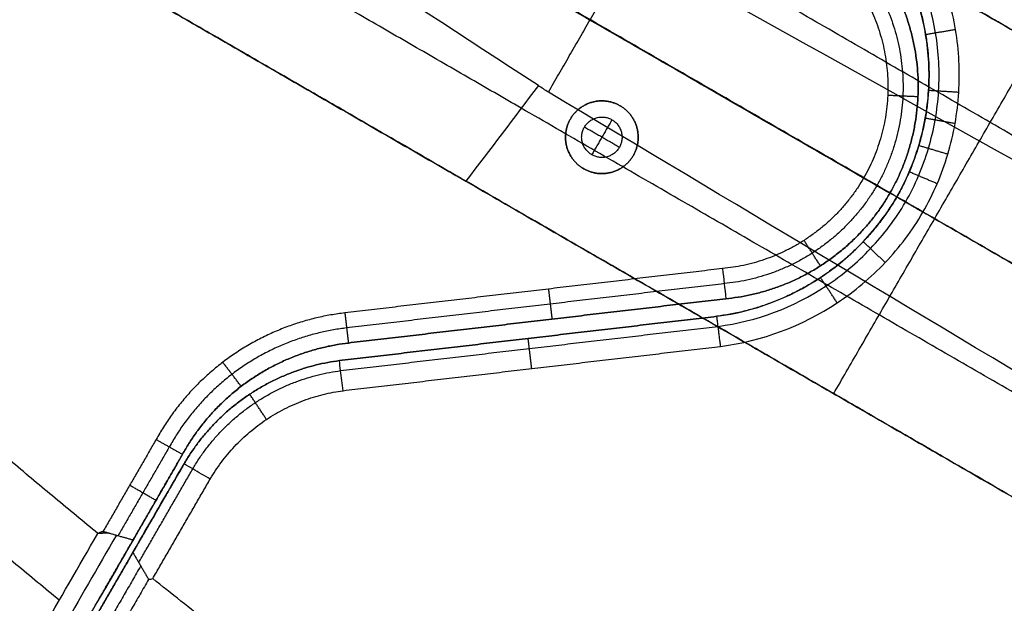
# Model space of a CAD drawing. Header units: millimetres. Extents: x -555 to 2346, y 1993 to 3099.
# Tile 11 of 40: x -284 to -187, y 2534 to 2592. Entities that reach past the tile are written whole.
import ezdxf

# ---------------------------------------------------------------- set-up
doc = ezdxf.new("R2010")
doc.units = ezdxf.units.MM
doc.layers.add('Base', color=7, linetype='Continuous', true_color=0x4c0000)
doc.layers.add('Tabletop', color=7, linetype='Continuous', true_color=0x7f7f3f)

msp = doc.modelspace()

# ---------------------------------------------------------------- linework, layer by layer
at = {"layer": 'Base'}
for points, degree in [([(-243.262, 2672.532, -19), (-274.109, 2619.103, -19), (-304.956, 2565.673, -19)], 2), ([(-197.926, 2575.067), (-274.131, 2619.063), (-350.336, 2663.06)], 2), ([(-251.488, 2658.283), (-274.109, 2619.103), (-296.73, 2579.922)], 2), ([(-200.524, 2576.567, -19), (-269.391, 2616.327, -19), (-338.259, 2656.087, -19)], 2), ([(-261.249, 2634.772, -19), (-184.789, 2590.628, -19), (-108.328, 2546.484, -19)], 2), ([(-167.869, 2580.86, -58.016), (-214.559, 2607.816, -58.016), (-261.249, 2634.772, -58.016)], 2), ([(-149.508, 2547.165, -19), (-210.378, 2582.308, -19), (-271.249, 2617.452, -19)], 2), ([(-232.737, 2585.729, -77.094), (-247.467, 2595.356, -80.356), (-261.528, 2604.482, -87.134), (-274.079, 2612.551, -97.032)], 3), ([(-108.328, 2546.484, -49.563), (-164.118, 2578.694, -57.483), (-219.907, 2610.904, -65.403)], 2), ([(-112.604, 2538.561, -58.599), (-168.018, 2570.553, -66.466), (-223.432, 2602.546, -74.333)], 2), ([(-128.328, 2511.843, -19), (-204.788, 2555.987, -19), (-281.249, 2600.131, -19)], 2), ([(-187.869, 2546.219, -58.016), (-234.559, 2573.175, -58.016), (-281.249, 2600.131, -58.016)], 2), ([(-231.742, 2585.076, -76.879), (-227.6, 2592.251, -76.879), (-223.457, 2599.426, -76.879)], 2), ([(-223.457, 2599.426, -76.879), (-186.712, 2578.954, -71.06), (-149.969, 2558.478, -65.246), (-113.227, 2537.999, -59.434)], 3), ([(-227.6, 2592.251, -76.879), (-172.998, 2560.727, -68.157), (-118.328, 2529.164, -59.434)], 2), ([(-191.423, 2591.264, -19), (-192.903, 2591.017, -17.5), (-194.383, 2590.769, -16)], 2), ([(-203.489, 2555.237, -19), (-193.49, 2572.558, -19), (-183.49, 2589.878, -19)], 2), ([(-232.737, 2585.729, -77.094), (-235.127, 2582.574, -73.197), (-237.518, 2579.418, -69.3), (-239.907, 2576.263, -65.403)], 3), ([(-231.742, 2585.076, -76.879), (-232.075, 2585.292, -76.949), (-232.407, 2585.51, -77.021), (-232.737, 2585.729, -77.094)], 3), ([(-123.429, 2520.328, -59.434), (-159.536, 2541.908, -65.246), (-195.64, 2563.49, -71.06), (-231.742, 2585.076, -76.879)], 3), ([(-191.103, 2585.055, -19), (-192.6, 2585.148, -17.5), (-194.097, 2585.242, -16)], 2), ([(-195.144, 2584.616, -16), (-196.643, 2584.686, -17.5), (-198.141, 2584.756, -19)], 2), ([(-195.145, 2584.598, -16), (-195.145, 2584.598, -8), (-195.145, 2584.598)], 2), ([(-123.604, 2519.508, -58.599), (-179.018, 2551.501, -66.466), (-234.431, 2583.493, -74.333)], 2), ([(-224.648, 2583.734, -19), (-224.648, 2583.734, -9.5), (-224.648, 2583.734)], 2), ([(-229.566, 2582.416, -19), (-229.566, 2582.416, -9.5), (-229.566, 2582.416)], 2), ([(-225.448, 2582.349, -53), (-226.448, 2580.616, -53), (-227.448, 2578.884, -53)], 2), ([(-225.448, 2582.349, -19), (-225.448, 2582.349, -36), (-225.448, 2582.349, -53)], 2), ([(-191.471, 2581.966, -19), (-192.949, 2582.228, -17.5), (-194.426, 2582.49, -15.999)], 2), ([(-228.18, 2581.616, -19), (-228.18, 2581.616, -36), (-228.18, 2581.616, -53)], 2), ([(-224.716, 2579.617, -53), (-226.448, 2580.616, -53), (-228.18, 2581.616, -53)], 2), ([(-224.716, 2579.617, -19), (-224.716, 2579.617, -36), (-224.716, 2579.617, -53)], 2), ([(-192.194, 2578.931, -19), (-193.63, 2579.361, -17.5), (-195.067, 2579.791, -16.001)], 2), ([(-227.448, 2578.884, -19), (-227.448, 2578.884, -36), (-227.448, 2578.884, -53)], 2), ([(-223.331, 2578.817, -19), (-223.331, 2578.817, -9.5), (-223.331, 2578.817)], 2), ([(-228.248, 2577.499, -19), (-228.248, 2577.499, -9.5), (-228.248, 2577.499)], 2), ([(-193.243, 2576.014, -19), (-194.625, 2576.601, -17.499), (-196.007, 2577.187, -15.998)], 2), ([(-239.907, 2576.263, -65.403), (-184.118, 2544.053, -57.483), (-128.328, 2511.843, -49.563)], 2), ([(-197.926, 2575.067, -16), (-198.792, 2575.567, -17), (-199.658, 2576.067, -18), (-200.524, 2576.567, -19)], 3), ([(-197.926, 2575.067), (-197.926, 2575.067, -8), (-197.926, 2575.067, -16)], 2), ([(-194.656, 2573.193, -19), (-195.95, 2573.944, -17.503), (-197.245, 2574.695, -16.006)], 2), ([(-197.231, 2574.718, -16.006), (-197.231, 2574.718, -8.003), (-197.231, 2574.718)], 2), ([(-204.805, 2567.883, -16), (-205.615, 2569.146, -17.5), (-206.424, 2570.409, -19)], 2), ([(-198.393, 2568.214, -19), (-199.481, 2569.246, -17.5), (-200.569, 2570.278, -16)], 2), ([(-214.493, 2567.615, -19), (-233.196, 2565.422, -19), (-251.899, 2563.23, -19)], 2), ([(-214.493, 2567.615, -19), (-214.385, 2566.621, -18), (-214.276, 2565.626, -17), (-214.167, 2564.632, -16)], 3), ([(-204.79, 2567.893, -16), (-204.79, 2567.893, -8), (-204.79, 2567.893)], 2), ([(-203.144, 2564.225, -19), (-203.972, 2565.477, -17.5), (-204.8, 2566.728, -15.999)], 2), ([(-214.331, 2566.124, -17.5), (-233.027, 2563.932, -17.5), (-251.724, 2561.74, -17.5)], 2), ([(-231.357, 2562.617, -16), (-231.531, 2564.107, -17.5), (-231.706, 2565.597, -19)], 2), ([(-251.55, 2560.25), (-232.858, 2562.441), (-214.167, 2564.632)], 2), ([(-214.167, 2564.632, -16), (-232.858, 2562.441, -16), (-251.55, 2560.25, -16)], 2), ([(-214.167, 2564.632, -9.5), (-232.858, 2562.441, -9.5), (-251.55, 2560.25, -9.5)], 2), ([(-214.167, 2564.632, -16), (-214.167, 2564.632, -8), (-214.167, 2564.632)], 2), ([(-252.443, 2558.508, -16), (-233.75, 2560.699, -16), (-215.057, 2562.89, -16)], 2), ([(-215.058, 2562.89), (-233.75, 2560.699), (-252.441, 2558.508)], 2), ([(-215.058, 2562.89, -9.5), (-233.75, 2560.699, -9.5), (-252.441, 2558.508, -9.5)], 2), ([(-251.899, 2563.23, -19), (-251.724, 2561.74, -17.5), (-251.55, 2560.25, -16)], 2), ([(-232.858, 2562.441, -16), (-232.858, 2562.441, -8), (-232.858, 2562.441)], 2), ([(-215.058, 2562.89), (-215.058, 2562.89, -8), (-215.057, 2562.89, -16)], 2), ([(-252.319, 2557.515, -17), (-233.626, 2559.707, -17), (-214.933, 2561.898, -17)], 2), ([(-233.75, 2560.699, -16), (-233.75, 2560.699, -8), (-233.75, 2560.699)], 2), ([(-233.394, 2557.72, -19), (-233.569, 2559.21, -17.5), (-233.743, 2560.7, -16)], 2), ([(-252.069, 2555.531, -19), (-233.379, 2557.722, -19), (-214.688, 2559.913, -19)], 2), ([(-251.55, 2560.25, -16), (-251.55, 2560.25, -8), (-251.55, 2560.25)], 2), ([(-262.164, 2555.959, -16), (-263.074, 2557.151, -17.5), (-263.984, 2558.344, -19)], 2), ([(-252.441, 2558.508), (-252.442, 2558.508, -8), (-252.443, 2558.508, -16)], 2), ([(-261.093, 2556.725, -16), (-261.093, 2556.725, -8), (-261.093, 2556.725)], 2), ([(-261.319, 2555.18, -16), (-261.319, 2555.18, -8), (-261.319, 2555.18)], 2), ([(-259.658, 2552.682, -19), (-260.487, 2553.932, -17.5), (-261.317, 2555.181, -16)], 2), ([(-203.489, 2555.237, -19), (-203.489, 2555.237, -39.617), (-203.489, 2555.237, -60.233)], 2), ([(-270.589, 2550.702, -19), (-273.215, 2546.154, -19), (-275.84, 2541.605, -19)], 2), ([(-269.282, 2549.967, -17.5), (-271.817, 2545.575, -17.5), (-274.352, 2541.183, -17.5)], 2), ([(-278.078, 2531.727), (-273.026, 2540.479), (-267.974, 2549.232)], 2), ([(-267.974, 2549.232, -9.5), (-272.066, 2542.143, -9.5), (-276.158, 2535.054, -9.5)], 2), ([(-267.974, 2549.232, -16), (-270.419, 2544.997, -16), (-272.864, 2540.761, -16)], 2), ([(-267.974, 2549.232, -16), (-267.974, 2549.232, -8), (-267.974, 2549.232)], 2), ([(-267.828, 2548.287), (-272.997, 2539.334), (-278.166, 2530.381)], 2), ([(-267.828, 2548.287, -9.5), (-272.003, 2541.055, -9.5), (-276.178, 2533.823, -9.5)], 2), ([(-272.892, 2539.515, -15.999), (-271.204, 2542.439, -15.999), (-269.515, 2545.363, -16), (-267.827, 2548.288, -16)], 3), ([(-267.828, 2548.287), (-267.827, 2548.287, -8), (-267.827, 2548.288, -16)], 2), ([(-272.31, 2538.521, -17), (-269.636, 2543.153, -17), (-266.962, 2547.786, -17)], 2), ([(-270.608, 2544.669, -16), (-271.907, 2545.418, -17.5), (-273.206, 2546.168, -19)], 2), ([(-270.921, 2536.927, -19), (-268.077, 2541.853, -19), (-265.234, 2546.779, -19)], 2), ([(-275.24, 2541.435, -18.395), (-275.803, 2541.415, -18.698), (-276.366, 2541.396, -19)], 2), ([(-272.864, 2540.761, -16), (-274.602, 2537.75, -12.57), (-276.34, 2534.738, -9.141), (-278.078, 2531.727, -5.711)], 3), ([(-273.026, 2540.479, -15.679), (-273.026, 2540.479, -7.84), (-273.026, 2540.479)], 2), ([(-278.166, 2530.381, -5.57), (-275.529, 2534.948, -10.784), (-272.892, 2539.515, -15.999)], 2), ([(-272.997, 2539.334, -15.792), (-272.997, 2539.334, -7.896), (-272.997, 2539.334)], 2), ([(-272.112, 2538.182, -17.341), (-275.393, 2532.499, -10.852), (-278.674, 2526.816, -4.363)], 2), ([(-271.333, 2536.849, -18.682), (-274.708, 2531.003, -12.008), (-278.083, 2525.157, -5.333)], 2), ([(-271.333, 2536.849, -18.682), (-271.195, 2536.875, -18.788), (-271.058, 2536.901, -18.894), (-270.921, 2536.927, -19)], 3), ([(-181.905, 2465.907, -19), (-226.413, 2501.417, -19), (-270.921, 2536.927, -19)], 2)]:
    msp.add_open_spline(points, degree=degree, dxfattribs=at)
for points, weights in [([(-234.431, 2583.493, -74.333), (-257.011, 2596.53, -77.717), (-276.749, 2607.925, -90.826)], [0.94949295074, 0.893804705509, 0.87470898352]), ([(-281.249, 2600.131, -80.551), (-261.761, 2588.88, -68.673), (-239.907, 2576.263, -65.403)], [1, 0.984127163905, 1]), ([(-276.366, 2541.396, -19), (-310.188, 2569.279, -19), (-342.039, 2599.393, -19)], [1, 0.999423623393, 1]), ([(-347.198, 2593.949, -11.5), (-314.7, 2563.224, -11.5), (-280.166, 2534.809, -11.5)], [0.999755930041, 0.999123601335, 0.999677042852]), ([(-198.383, 2593.745, -17.5), (-194.215, 2584.566, -17.5), (-199.225, 2575.817, -17.5)], [0.953776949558, 0.849055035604, 0.953928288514]), ([(-197.01, 2594.35, -16), (-192.536, 2584.474, -16), (-197.926, 2575.067, -16)], [1, 0.89026299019, 1]), ([(-197.926, 2575.067), (-192.536, 2584.474), (-197.01, 2594.35)], [1, 0.89026299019, 1]), ([(-197.01, 2594.35, -9.5), (-192.536, 2584.474, -9.5), (-197.926, 2575.067, -9.5)], [1, 0.89026299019, 1]), ([(-199.756, 2593.14, -19), (-195.894, 2584.657, -19), (-200.524, 2576.567, -19)], [1, 0.889991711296, 1]), ([(-200.524, 2576.567, -19), (-205.215, 2568.513, -19), (-214.493, 2567.615, -19)], [1, 0.889991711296, 1]), ([(-199.225, 2575.817, -17.5), (-204.297, 2567.104, -17.5), (-214.331, 2566.124, -17.5)], [0.953928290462, 0.849055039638, 0.953776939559]), ([(-197.926, 2575.067, -16), (-203.378, 2565.695, -16), (-214.167, 2564.632, -16)], [1, 0.89026299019, 1]), ([(-214.167, 2564.632), (-203.378, 2565.695), (-197.926, 2575.067)], [1, 0.89026299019, 1]), ([(-197.926, 2575.067, -9.5), (-203.378, 2565.695, -9.5), (-214.167, 2564.632, -9.5)], [1, 0.89026299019, 1]), ([(-251.899, 2563.23, -19), (-264.456, 2561.758, -19), (-270.589, 2550.702, -19)], [1, 0.889835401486, 1]), ([(-251.724, 2561.74, -17.5), (-263.523, 2560.357, -17.5), (-269.282, 2549.967, -17.5)], [1, 0.876722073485, 0.970930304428]), ([(-251.55, 2560.25, -16), (-262.589, 2558.956, -16), (-267.974, 2549.232, -16)], [1, 0.889653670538, 1]), ([(-267.974, 2549.232), (-262.589, 2558.956), (-251.55, 2560.25)], [1, 0.889653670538, 1]), ([(-251.55, 2560.25, -9.5), (-262.589, 2558.956, -9.5), (-267.974, 2549.232, -9.5)], [1, 0.889653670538, 1]), ([(-252.441, 2558.508), (-262.638, 2557.166), (-267.828, 2548.287)], [1, 0.898041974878, 1]), ([(-252.441, 2558.508, -9.5), (-262.638, 2557.166, -9.5), (-267.828, 2548.287, -9.5)], [1, 0.898041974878, 1]), ([(-267.827, 2548.288, -16), (-262.637, 2557.165, -16), (-252.443, 2558.508, -16)], [1, 0.898085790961, 1]), ([(-266.963, 2547.785, -17), (-262.022, 2556.235, -17), (-252.318, 2557.515, -17)], [0.950207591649, 0.853401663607, 0.950123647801]), ([(-265.234, 2546.779, -19), (-260.791, 2554.373, -19), (-252.069, 2555.531, -19)], [1, 0.898385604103, 1])]:
    msp.add_rational_spline(points, weights, degree=2, dxfattribs=at)
for points, knots in [([(-214.688, 2559.913, -19), (-210.578, 2560.446, -19), (-204.609, 2562.682, -19), (-198.224, 2568.057, -19), (-195.077, 2572.206, -19), (-193.177, 2576.007, -19), (-192.145, 2578.905, -19), (-191.409, 2581.96, -19), (-190.924, 2586.079, -19), (-191.133, 2590.262, -19), (-192.055, 2594.315, -19), (-192.739, 2596.281, -19), (-193.138, 2597.239, -19)], [0, 0, 0, 0, 10.613703, 15.920555, 21.227407, 23.887064, 26.546722, 29.206379, 31.866037, 37.185351, 39.845009, 42.504666, 42.504666, 42.504666, 42.504666]), ([(-214.933, 2561.898, -17), (-211.129, 2562.394, -17), (-205.601, 2564.467, -17), (-199.688, 2569.443, -17), (-196.769, 2573.293, -17), (-195.028, 2576.782, -17), (-194.061, 2579.484, -17), (-193.385, 2582.308, -17), (-192.932, 2586.131, -17), (-193.128, 2590.004, -17), (-193.98, 2593.758, -17), (-194.613, 2595.575, -17), (-194.98, 2596.46, -17)], [0.013669, 0.013669, 0.013669, 0.013669, 10.613703, 15.920555, 21.227407, 23.887064, 26.546722, 29.206379, 31.866037, 37.185351, 39.845009, 42.491563, 42.491563, 42.491563, 42.491563]), ([(-197.231, 2574.718, -16.006), (-196.777, 2575.517, -16), (-196.368, 2576.342, -15.998), (-196.007, 2577.187, -15.998), (-195.645, 2578.037, -15.998), (-195.331, 2578.906, -16), (-194.802, 2580.678, -16.002), (-194.588, 2581.579, -16), (-194.264, 2583.4, -15.999), (-194.154, 2584.319, -16), (-194.097, 2585.242, -16), (-193.982, 2587.089, -16.001), (-194.078, 2588.944, -16), (-194.383, 2590.769, -16), (-194.535, 2591.681, -16), (-194.739, 2592.584, -16), (-195.247, 2594.355, -16), (-195.55, 2595.223, -16), (-195.901, 2596.071, -16)], [-22.170186, -22.170186, -22.170186, -22.170186, -19.41158, -19.41158, -19.41158, -16.640087, -16.640087, -13.863474, -13.863474, -11.089041, -11.089041, -11.089041, -5.529866, -5.529866, -5.529866, -2.754999, -2.754999, -0.000387, -0.000387, -0.000387, -0.000387]), ([(-215.057, 2562.89, -16), (-211.391, 2563.374, -15.995), (-207.883, 2564.687, -15.999), (-204.8, 2566.728, -15.999), (-203.259, 2567.747, -16), (-201.84, 2568.938, -16.002), (-200.569, 2570.278, -16), (-199.297, 2571.62, -15.998), (-198.182, 2573.101, -15.993), (-197.245, 2574.695, -16.006), (-197.24, 2574.703, -16.006), (-197.236, 2574.71, -16.006), (-197.231, 2574.718, -16.006)], [-44.437226, -44.437226, -44.437226, -44.437226, -33.295708, -33.295708, -33.295708, -27.749131, -27.749131, -27.749131, -22.197416, -22.197416, -22.197416, -22.170186, -22.170186, -22.170186, -22.170186]), ([(-214.688, 2559.913, -19), (-214.706, 2560.06, -18.852), (-214.743, 2560.354, -18.556), (-214.797, 2560.795, -18.111), (-214.852, 2561.236, -17.667), (-214.907, 2561.677, -17.222), (-214.961, 2562.118, -16.778), (-215.012, 2562.523, -16.37), (-215.044, 2562.78, -16.111), (-215.057, 2562.89, -16)], [0, 0, 0, 0, 0.628545, 1.257091, 1.885636, 2.514182, 3.142728, 3.771274, 4.242515, 4.242515, 4.242515, 4.242515]), ([(-252.069, 2555.531, -19), (-252.152, 2556.192, -18.333), (-252.235, 2556.854, -17.667), (-252.359, 2557.846, -16.667), (-252.401, 2558.177, -16.333), (-252.443, 2558.508, -16)], [0, 0, 0, 0, 2.828395, 2.828395, 4.2426, 4.2426, 4.2426, 4.2426]), ([(-270.589, 2550.702, -19), (-270.492, 2550.648, -18.889), (-270.299, 2550.539, -18.667), (-270.008, 2550.375, -18.333), (-269.717, 2550.212, -18), (-269.427, 2550.049, -17.667), (-269.136, 2549.885, -17.333), (-268.846, 2549.722, -17), (-268.555, 2549.559, -16.667), (-268.265, 2549.395, -16.333), (-268.071, 2549.286, -16.111), (-267.974, 2549.232, -16)], [-4.242775, -4.242775, -4.242775, -4.242775, -3.771356, -3.299937, -2.828518, -2.357098, -1.885679, -1.414259, -0.942839, -0.47142, 0, 0, 0, 0]), ([(-265.234, 2546.779, -19), (-265.81, 2547.114, -18.333), (-266.386, 2547.45, -17.667), (-267.251, 2547.952, -16.667), (-267.539, 2548.121, -16.333), (-267.827, 2548.288, -16)], [0, 0, 0, 0, 2.828427, 2.828427, 4.242641, 4.242641, 4.242641, 4.242641]), ([(-283.202, 2529.545, -5.505), (-282.809, 2530.226, -6.281), (-282.417, 2530.907, -7.056), (-280.138, 2534.857, -11.555), (-278.252, 2538.126, -15.278), (-276.366, 2541.396, -19)], [-18.821312, -18.821312, -18.821312, -18.821312, -15.507748, -15.507748, 0.395576, 0.395576, 0.395576, 0.395576]), ([(-274.526, 2541.232, -17.675), (-276.368, 2538.04, -14.041), (-278.209, 2534.849, -10.406), (-280.051, 2531.657, -6.771), (-280.456, 2530.956, -5.972), (-280.861, 2530.254, -5.173), (-281.265, 2529.553, -4.374)], [-0.019379, -0.019379, -0.019379, -0.019379, 15.507748, 15.507748, 15.507748, 18.920793, 18.920793, 18.920793, 18.920793]), ([(-275.84, 2541.605, -19), (-275.86, 2541.597, -19), (-275.899, 2541.582, -19), (-275.957, 2541.558, -19), (-276.016, 2541.535, -19), (-276.074, 2541.512, -19), (-276.132, 2541.489, -19), (-276.191, 2541.466, -19), (-276.249, 2541.442, -19), (-276.307, 2541.419, -19), (-276.346, 2541.404, -19), (-276.366, 2541.396, -19)], [0, 0, 0, 0, 0.0628352, 0.1256703, 0.1885053, 0.2513402, 0.314175, 0.3770098, 0.4398444, 0.502679, 0.5655135, 0.5655135, 0.5655135, 0.5655135]), ([(-275.84, 2541.605, -19), (-275.73, 2541.574, -18.889), (-275.51, 2541.511, -18.667), (-275.179, 2541.417, -18.333), (-274.848, 2541.324, -18), (-274.517, 2541.23, -17.667), (-274.187, 2541.136, -17.333), (-273.856, 2541.042, -17), (-273.525, 2540.949, -16.667), (-273.194, 2540.855, -16.333), (-272.974, 2540.792, -16.111), (-272.864, 2540.761, -16)], [-4.309718, -4.309718, -4.309718, -4.309718, -3.830867, -3.352015, -2.873161, -2.394305, -1.915447, -1.436588, -0.957727, -0.478864, 0, 0, 0, 0]), ([(-272.892, 2539.515, -15.999), (-272.861, 2539.463, -16.052), (-272.8, 2539.358, -16.157), (-272.708, 2539.202, -16.315), (-272.617, 2539.045, -16.473), (-272.525, 2538.888, -16.631), (-272.433, 2538.731, -16.788), (-272.341, 2538.574, -16.946), (-272.25, 2538.417, -17.104), (-272.158, 2538.261, -17.262), (-272.066, 2538.104, -17.42), (-271.975, 2537.947, -17.578), (-271.883, 2537.79, -17.735), (-271.791, 2537.633, -17.893), (-271.699, 2537.476, -18.051), (-271.608, 2537.32, -18.209), (-271.516, 2537.163, -18.367), (-271.424, 2537.006, -18.525), (-271.363, 2536.901, -18.63), (-271.333, 2536.849, -18.682)], [0, 0, 0, 0, 0.240666, 0.481332, 0.721999, 0.962665, 1.203331, 1.443997, 1.684663, 1.925329, 2.165996, 2.406662, 2.647328, 2.887994, 3.12866, 3.369327, 3.609993, 3.850659, 4.091325, 4.091325, 4.091325, 4.091325])]:
    msp.add_open_spline(points, degree=3, knots=knots, dxfattribs=at)
for points, weights, knots in [([(-195.901, 2596.071), (-191.349, 2585.07), (-197.231, 2574.718), (-203.255, 2564.448), (-215.058, 2562.89)], [1, 0.898462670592, 1, 0.898462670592, 1], [196.376256, 196.376256, 196.376256, 218.525501, 218.525501, 240.674746, 240.674746, 240.674746]), ([(-195.901, 2596.071, -9.5), (-191.349, 2585.07, -9.5), (-197.231, 2574.718, -9.5), (-203.255, 2564.448, -9.5), (-215.058, 2562.89, -9.5)], [1, 0.898462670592, 1, 0.898462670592, 1], [196.376256, 196.376256, 196.376256, 218.525501, 218.525501, 240.674746, 240.674746, 240.674746]), ([(-224.648, 2583.734, -19), (-227.766, 2585.534, -19), (-229.566, 2582.416, -19), (-231.366, 2579.299, -19), (-228.248, 2577.499, -19), (-225.131, 2575.699, -19), (-223.331, 2578.817, -19), (-221.531, 2581.934, -19), (-224.648, 2583.734, -19)], [1, 0.707106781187, 1, 0.707106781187, 1, 0.707106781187, 1, 0.707106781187, 1], [92.991143, 92.991143, 92.991143, 98.646009, 98.646009, 104.300876, 104.300876, 109.955743, 109.955743, 115.61061, 115.61061, 115.61061]), ([(-224.648, 2583.734), (-221.531, 2581.934), (-223.331, 2578.817), (-225.131, 2575.699), (-228.248, 2577.499), (-231.366, 2579.299), (-229.566, 2582.416), (-227.766, 2585.534), (-224.648, 2583.734)], [1, 0.707106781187, 1, 0.707106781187, 1, 0.707106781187, 1, 0.707106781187, 1], [-115.61061, -115.61061, -115.61061, -109.955743, -109.955743, -104.300876, -104.300876, -98.646009, -98.646009, -92.991143, -92.991143, -92.991143]), ([(-224.648, 2583.734, -9.5), (-227.766, 2585.534, -9.5), (-229.566, 2582.416, -9.5), (-231.366, 2579.299, -9.5), (-228.248, 2577.499, -9.5), (-225.131, 2575.699, -9.5), (-223.331, 2578.817, -9.5), (-221.531, 2581.934, -9.5), (-224.648, 2583.734, -9.5)], [1, 0.707106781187, 1, 0.707106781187, 1, 0.707106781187, 1, 0.707106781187, 1], [92.991143, 92.991143, 92.991143, 98.646009, 98.646009, 104.300876, 104.300876, 109.955743, 109.955743, 115.61061, 115.61061, 115.61061]), ([(-228.18, 2581.616, -53), (-229.18, 2579.884, -53), (-227.448, 2578.884, -53), (-225.716, 2577.884, -53), (-224.716, 2579.617, -53), (-223.716, 2581.349, -53), (-225.448, 2582.349, -53), (-227.18, 2583.349, -53), (-228.18, 2581.616, -53)], [1, 0.707106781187, 1, 0.707106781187, 1, 0.707106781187, 1, 0.707106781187, 1], [0, 0, 0, 3.141593, 3.141593, 6.283185, 6.283185, 9.424778, 9.424778, 12.566371, 12.566371, 12.566371]), ([(-228.18, 2581.616, -19), (-229.18, 2579.884, -19), (-227.448, 2578.884, -19), (-225.716, 2577.884, -19), (-224.716, 2579.617, -19), (-223.716, 2581.349, -19), (-225.448, 2582.349, -19), (-227.18, 2583.349, -19), (-228.18, 2581.616, -19)], [1, 0.707106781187, 1, 0.707106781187, 1, 0.707106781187, 1, 0.707106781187, 1], [0, 0, 0, 3.141593, 3.141593, 6.283185, 6.283185, 9.424778, 9.424778, 12.566371, 12.566371, 12.566371]), ([(-228.18, 2581.616, -36), (-229.18, 2579.884, -36), (-227.448, 2578.884, -36), (-225.716, 2577.884, -36), (-224.716, 2579.617, -36), (-223.716, 2581.349, -36), (-225.448, 2582.349, -36), (-227.18, 2583.349, -36), (-228.18, 2581.616, -36)], [1, 0.707106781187, 1, 0.707106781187, 1, 0.707106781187, 1, 0.707106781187, 1], [0, 0, 0, 3.141593, 3.141593, 6.283185, 6.283185, 9.424778, 9.424778, 12.566371, 12.566371, 12.566371])]:
    msp.add_rational_spline(points, weights, degree=2, knots=knots, dxfattribs=at)
at = {"layer": 'Tabletop'}
for points, knots in [([(444.58, 2492.722, 11), (444.58, 1992.722, 11), (-55.42, 1992.722, 11), (-555.42, 1992.722, 11), (-555.42, 2492.722, 11), (-555.42, 2992.722, 11), (-55.42, 2992.722, 11), (444.58, 2992.722, 11), (444.58, 2492.722, 11)], [-3141.592654, -3141.592654, -3141.592654, -2356.19449, -2356.19449, -1570.796327, -1570.796327, -785.398163, -785.398163, 0, 0, 0]), ([(444.58, 2492.722, 19), (444.58, 2992.722, 19), (-55.42, 2992.722, 19), (-555.42, 2992.722, 19), (-555.42, 2492.722, 19), (-555.42, 1992.722, 19), (-55.42, 1992.722, 19), (444.58, 1992.722, 19), (444.58, 2492.722, 19)], [0, 0, 0, 785.398163, 785.398163, 1570.796327, 1570.796327, 2356.19449, 2356.19449, 3141.592654, 3141.592654, 3141.592654]), ([(444.58, 2492.722, 15), (444.58, 1992.722, 15), (-55.42, 1992.722, 15), (-555.42, 1992.722, 15), (-555.42, 2492.722, 15), (-555.42, 2992.722, 15), (-55.42, 2992.722, 15), (444.58, 2992.722, 15), (444.58, 2492.722, 15)], [-3141.592654, -3141.592654, -3141.592654, -2356.19449, -2356.19449, -1570.796327, -1570.796327, -785.398163, -785.398163, 0, 0, 0]), ([(444.58, 2492.722, 19), (444.58, 1992.722, 19), (-55.42, 1992.722, 19), (-555.42, 1992.722, 19), (-555.42, 2492.722, 19), (-555.42, 2992.722, 19), (-55.42, 2992.722, 19), (444.58, 2992.722, 19), (444.58, 2492.722, 19)], [-3141.592654, -3141.592654, -3141.592654, -2356.19449, -2356.19449, -1570.796327, -1570.796327, -785.398163, -785.398163, 0, 0, 0]), ([(444.58, 2492.722, 11), (444.58, 2992.722, 11), (-55.42, 2992.722, 11), (-555.42, 2992.722, 11), (-555.42, 2492.722, 11), (-555.42, 1992.722, 11), (-55.42, 1992.722, 11), (444.58, 1992.722, 11), (444.58, 2492.722, 11)], [0, 0, 0, 1000, 1000, 2000, 2000, 3000, 3000, 4000, 4000, 4000]), ([(431.58, 2492.722, 5.5), (431.58, 2979.722, 5.5), (-55.42, 2979.722, 5.5), (-542.42, 2979.722, 5.5), (-542.42, 2492.722, 5.5), (-542.42, 2005.722, 5.5), (-55.42, 2005.722, 5.5), (431.58, 2005.722, 5.5), (431.58, 2492.722, 5.5)], [0, 0, 0, 1000, 1000, 2000, 2000, 3000, 3000, 4000, 4000, 4000]), ([(418.58, 2492.722), (418.58, 2018.722), (-55.42, 2018.722), (-529.42, 2018.722), (-529.42, 2492.722), (-529.42, 2966.722), (-55.42, 2966.722), (418.58, 2966.722), (418.58, 2492.722)], [-4000, -4000, -4000, -3000, -3000, -2000, -2000, -1000, -1000, 0, 0, 0])]:
    msp.add_rational_spline(points, [1, 0.707106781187, 1, 0.707106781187, 1, 0.707106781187, 1, 0.707106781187, 1], degree=2, knots=knots, dxfattribs=at)

doc.saveas('drawing.dxf')
